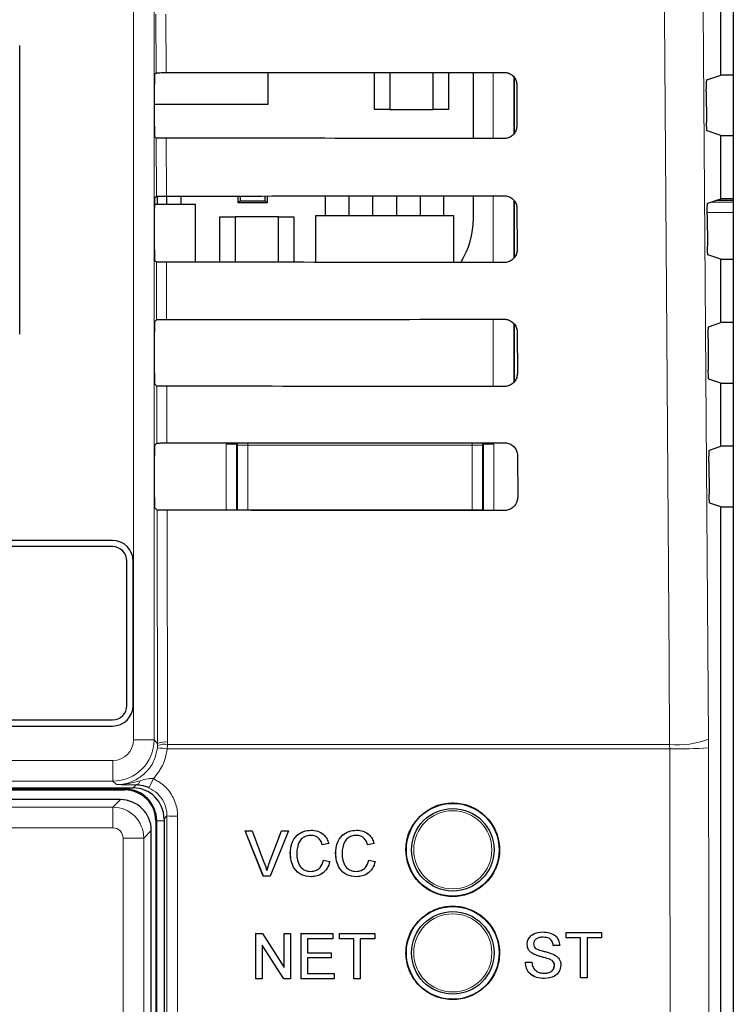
# Model space of a CAD drawing. Header units: millimetres. Extents: x 5 to 418, y 2 to 292.
# Tile 18 of 61: x 83 to 94, y 192 to 208. Entities that reach past the tile are written whole.
import ezdxf

# ---------------------------------------------------------------- set-up
doc = ezdxf.new("R2010")
doc.units = ezdxf.units.MM

msp = doc.modelspace()

# ---------------------------------------------------------------- linework, layer by layer
at = {"color": 7, "linetype": 'Continuous', "lineweight": 18}
for p, q in [((84.6278, 196.1133), (84.6278, 224.0028)), ((84.9611, 224.0028), (84.9611, 196.1133)), ((84.9931, 206.8955), (84.9908, 207.8456)), ((85.1521, 207.8427), (85.1543, 206.8984)), ((90.4407, 205.8342), (90.4407, 206.9022)), ((90.774, 206.8304), (90.774, 205.9073)), ((84.9977, 204.9002), (84.9955, 205.8409)), ((85.1567, 205.838), (85.1589, 204.9031)), ((90.4407, 203.8295), (90.4407, 204.9069)), ((90.774, 204.839), (90.774, 203.8999)), ((93.9644, 204.8053), (94.3232, 204.8053)), ((94.3232, 204.8315), (94.0431, 204.8315)), ((94.3232, 204.6389), (93.9014, 204.6389)), ((85.0024, 202.9049), (85.0002, 203.8362)), ((85.1614, 203.8333), (85.1636, 202.9078)), ((90.4407, 201.8248), (90.4407, 202.9116)), ((90.774, 202.8457), (90.774, 201.8925)), ((85.0071, 200.9095), (85.0049, 201.8315)), ((85.1661, 201.8286), (85.1682, 200.9124)), ((86.1249, 199.8234), (86.1249, 200.8941)), ((86.1249, 200.8941), (86.2915, 200.8941)), ((86.3091, 200.8766), (86.2915, 200.8941)), ((86.2915, 200.8941), (86.2915, 199.8233)), ((86.3091, 199.8329), (86.3091, 200.8766)), ((86.3091, 200.8766), (86.4757, 200.8766)), ((86.4757, 200.9132), (86.4757, 200.8766)), ((86.4757, 200.8766), (86.4757, 199.8329)), ((90.1016, 200.8766), (86.4757, 200.8766)), ((90.1016, 200.9159), (90.1016, 200.8766)), ((90.1016, 199.8329), (90.1016, 200.8766)), ((90.1016, 200.8766), (90.2683, 200.8766)), ((90.2858, 200.8941), (90.2683, 200.8766)), ((90.2683, 200.8766), (90.2683, 199.8329)), ((90.2858, 199.8203), (90.2858, 200.8941)), ((90.4525, 200.8941), (90.2858, 200.8941)), ((90.4525, 200.8941), (90.4525, 199.8201)), ((85.0184, 196.056), (85.0096, 199.8269)), ((85.1708, 199.824), (85.1795, 196.0781)), ((86.3089, 199.8233), (86.3091, 199.8329)), ((86.3091, 199.8329), (86.4757, 199.8329)), ((86.3098, 199.8233), (86.3091, 199.8329)), ((86.4757, 199.8329), (90.1016, 199.8329)), ((86.4757, 199.8329), (86.4757, 199.8232)), ((90.1016, 199.8329), (90.1016, 199.8204)), ((90.1016, 199.8329), (90.2683, 199.8329)), ((90.2683, 199.8329), (90.2671, 199.8203)), ((90.2683, 199.8329), (90.2685, 199.8203)), ((84.9611, 196.1133), (84.6278, 196.1133)), ((84.9611, 196.1133), (85.0184, 196.056)), ((93.9223, 195.9858), (93.9217, 196.1262)), ((85.0144, 195.9816), (85.0177, 196.0237)), ((85.0177, 196.0237), (85.0184, 196.056)), ((85.1786, 196.0377), (85.1745, 195.9676)), ((93.2952, 195.9676), (85.1745, 195.9676)), ((85.1795, 196.0781), (85.1786, 196.0377)), ((85.1786, 196.0377), (93.2943, 196.0377)), ((93.2943, 196.0377), (93.2952, 195.9676)), ((77.9496, 195.7801), (84.2945, 195.7801)), ((84.2945, 195.4468), (84.2945, 195.7801)), ((84.2945, 195.4468), (77.9496, 195.4468)), ((84.3519, 195.3894), (84.2945, 195.4468)), ((84.4887, 195.3174), (77.5369, 195.3174)), ((84.4887, 195.3174), (84.4887, 195.3361)), ((84.4887, 195.3174), (84.4887, 195.3028)), ((84.6221, 195.3361), (84.6712, 195.3852)), ((84.294, 195.0247), (84.4162, 195.1469)), ((77.7501, 195.0247), (84.294, 195.0247)), ((84.294, 195.0247), (84.294, 194.6914)), ((85.1688, 194.883), (85.122, 194.8362)), ((84.294, 194.6914), (77.9167, 194.6914)), ((85.0033, 194.8028), (84.9887, 194.8028)), ((85.0033, 157.1695), (85.0033, 194.8028)), ((85.0033, 194.8028), (85.122, 194.8028)), ((84.7939, 194.5248), (84.4606, 194.5248)), ((84.4606, 188.9498), (84.4606, 194.5248)), ((84.9161, 194.647), (84.7939, 194.5248)), ((84.7939, 194.5248), (84.7939, 188.9498)), ((86.8229, 194.1183), (86.8222, 194.1183))]:
    msp.add_line(p, q, dxfattribs=at)
at = {"color": 7, "linetype": 'Continuous', "lineweight": 25}
for p, q in [((94.3232, 223.5922), (94.3232, 154.1563)), ((94.122, 206.8578), (94.122, 207.8811)), ((82.7887, 202.6695), (82.7887, 207.3361)), ((84.9698, 206.8723), (84.9931, 206.8955)), ((86.8053, 206.3861), (86.8053, 206.8994)), ((88.522, 206.3028), (88.522, 206.9007)), ((88.772, 206.9009), (88.772, 206.3028)), ((89.472, 206.3028), (89.472, 206.9014)), ((89.722, 206.9016), (89.722, 206.3028)), ((90.1214, 205.8345), (90.1214, 206.9019)), ((90.7887, 205.9259), (90.7887, 206.808)), ((93.8958, 206.7825), (94.122, 206.8578)), ((94.3232, 206.8578), (94.122, 206.8578)), ((84.967, 206.0332), (84.967, 206.7057)), ((90.8222, 206.7028), (90.8238, 206.0361)), ((93.8872, 206.5937), (93.8907, 206.0998)), ((84.967, 206.3861), (86.8053, 206.3861)), ((88.772, 206.3028), (88.522, 206.3028)), ((88.772, 206.3028), (89.472, 206.3028)), ((89.722, 206.3028), (89.472, 206.3028)), ((94.122, 205.8811), (93.8993, 205.9553)), ((84.9955, 205.8409), (84.9698, 205.8666)), ((94.122, 204.8578), (94.122, 205.8811)), ((94.122, 205.8811), (94.3232, 205.8811)), ((84.9698, 204.8723), (84.9977, 204.9002)), ((85.0187, 204.767), (85.0187, 204.9015)), ((85.1653, 204.767), (85.1653, 204.9031)), ((85.3987, 204.767), (85.3987, 204.9032)), ((86.322, 204.7961), (86.322, 204.9038)), ((86.3543, 204.9038), (86.3543, 204.8285)), ((86.7564, 204.8285), (86.7564, 204.9041)), ((86.7887, 204.9041), (86.7887, 204.7961)), ((87.732, 204.5861), (87.732, 204.9048)), ((88.112, 204.5861), (88.112, 204.905)), ((88.4987, 204.5861), (88.4987, 204.9053)), ((88.8787, 204.9056), (88.8787, 204.5861)), ((89.2653, 204.5861), (89.2653, 204.9059)), ((89.6453, 204.5861), (89.6453, 204.9062)), ((90.1214, 204.5361), (90.1214, 204.9066)), ((93.9098, 204.7872), (94.122, 204.8578)), ((94.3232, 204.8578), (94.122, 204.8578)), ((84.967, 204.0332), (84.967, 204.7057)), ((85.6303, 204.767), (84.9672, 204.767)), ((85.6303, 203.8331), (85.6303, 204.767)), ((86.322, 204.7961), (86.3543, 204.8285)), ((86.7887, 204.7961), (86.322, 204.7961)), ((86.3543, 204.8285), (86.7564, 204.8285)), ((86.7564, 204.8285), (86.7887, 204.7961)), ((90.7887, 203.9184), (90.7887, 204.8165)), ((90.8269, 204.7028), (90.8285, 204.0361)), ((94.3232, 204.8318), (94.0438, 204.8318)), ((86.022, 203.8328), (86.022, 204.5695)), ((86.022, 204.5695), (86.272, 204.5695)), ((86.972, 204.5695), (86.272, 204.5695)), ((86.272, 204.5695), (86.272, 203.8327)), ((86.972, 203.8322), (86.972, 204.5695)), ((86.972, 204.5695), (87.222, 204.5695)), ((87.222, 204.5695), (87.222, 203.832)), ((87.572, 204.5861), (87.572, 203.8318)), ((89.8053, 204.5861), (87.572, 204.5861)), ((89.8053, 203.8301), (89.8053, 204.5861)), ((93.9013, 204.5984), (93.9048, 204.0951)), ((94.122, 203.8811), (93.9134, 203.9506)), ((85.0002, 203.8362), (84.9698, 203.8666)), ((94.122, 202.8578), (94.122, 203.8811)), ((94.122, 203.8811), (94.3232, 203.8811)), ((84.9698, 202.8723), (85.0024, 202.9049)), ((90.7887, 201.9109), (90.7887, 202.825)), ((93.9239, 202.7918), (94.122, 202.8578)), ((94.3232, 202.8578), (94.122, 202.8578)), ((84.967, 202.0332), (84.967, 202.7057)), ((90.8316, 202.7028), (90.8332, 202.0361)), ((93.9154, 202.6031), (93.919, 202.0904)), ((85.0049, 201.8315), (84.9698, 201.8666)), ((94.122, 201.8811), (93.9275, 201.9459)), ((94.122, 200.8578), (94.122, 201.8811)), ((94.122, 201.8811), (94.3232, 201.8811)), ((84.9698, 200.8723), (85.0071, 200.9095)), ((84.967, 200.0332), (84.967, 200.7057)), ((90.8363, 200.7028), (90.8378, 200.0361)), ((93.938, 200.7965), (94.122, 200.8578)), ((94.3232, 200.8578), (94.122, 200.8578)), ((93.9294, 200.6078), (93.9331, 200.0857)), ((94.122, 199.8811), (93.9416, 199.9412)), ((85.0096, 199.8269), (84.9698, 199.8666)), ((94.122, 154.6685), (94.122, 199.8811)), ((94.122, 199.8811), (94.3232, 199.8811)), ((84.2887, 199.3361), (78.2887, 199.3361)), ((84.2887, 199.2361), (78.2887, 199.2361)), ((84.522, 196.6695), (84.522, 199.0028)), ((84.622, 196.6695), (84.622, 199.0028)), ((78.2887, 196.4361), (84.2887, 196.4361)), ((78.2887, 196.3361), (84.2887, 196.3361)), ((77.9322, 195.3361), (84.6221, 195.3361)), ((80.7304, 195.3028), (84.4887, 195.3028)), ((84.4162, 195.1469), (77.6279, 195.1469)), ((85.122, 194.8362), (85.122, 157.1706)), ((84.9887, 194.8028), (84.9887, 157.1695)), ((87.5011, 194.6533), (87.5005, 194.6533)), ((88.2337, 194.6533), (88.2332, 194.6533)), ((84.9161, 157.3253), (84.9161, 194.647)), ((86.7263, 193.9106), (86.4309, 194.6439)), ((86.4316, 194.6439), (86.4309, 194.6439)), ((86.727, 193.9106), (86.4316, 194.6439)), ((86.4316, 194.6439), (86.5436, 194.6439)), ((86.5436, 194.6439), (86.7429, 194.1183)), ((86.8222, 194.1183), (86.9952, 194.5737)), ((86.8229, 194.1183), (87.0226, 194.6439)), ((87.1346, 194.6439), (86.839, 193.9106)), ((87.0226, 194.6439), (87.022, 194.6439)), ((87.0226, 194.6439), (87.1346, 194.6439)), ((87.6801, 194.418), (87.6794, 194.418)), ((87.7834, 194.4402), (87.6801, 194.418)), ((88.4128, 194.418), (88.412, 194.418)), ((88.5161, 194.4402), (88.4128, 194.418)), ((87.1635, 194.2827), (87.1628, 194.2827)), ((87.8962, 194.2827), (87.8954, 194.2827)), ((87.6989, 194.1694), (87.6982, 194.1694)), ((87.6989, 194.1694), (87.8022, 194.1453)), ((88.4316, 194.1694), (88.4308, 194.1694)), ((88.4316, 194.1694), (88.5349, 194.1453)), ((86.727, 193.9106), (86.7263, 193.9106)), ((86.839, 193.9106), (86.727, 193.9106)), ((87.5031, 193.9012), (87.5024, 193.9012)), ((88.2358, 193.9012), (88.2351, 193.9012)), ((86.6032, 192.9824), (86.6027, 192.9824)), ((86.6032, 192.2491), (86.6032, 192.9824)), ((86.6032, 192.9824), (86.7124, 192.9824)), ((86.7124, 192.9824), (87.0634, 192.4352)), ((87.0634, 192.9824), (87.0631, 192.9824)), ((87.0634, 192.4352), (87.0634, 192.9824)), ((87.0634, 192.9824), (87.1667, 192.9824)), ((87.1667, 192.9824), (87.1667, 192.2491)), ((87.3358, 192.9824), (87.3355, 192.9824)), ((87.3358, 192.2491), (87.3358, 192.9824)), ((87.3358, 192.9824), (87.8523, 192.9824)), ((87.8523, 192.9824), (87.8523, 192.8978)), ((87.9556, 192.9824), (87.9555, 192.9824)), ((87.9556, 192.8978), (87.9556, 192.9824)), ((87.9556, 192.9824), (88.5285, 192.9824)), ((88.5285, 192.9824), (88.5285, 192.8978)), ((91.2456, 193.0072), (91.2454, 193.0072)), ((91.6206, 192.9132), (91.6202, 192.9132)), ((91.6206, 192.9978), (91.6203, 192.9978)), ((91.6206, 192.9132), (91.6206, 192.9978)), ((91.6206, 192.9978), (92.1937, 192.9978)), ((91.8555, 192.9132), (91.6206, 192.9132)), ((91.8555, 192.2645), (91.8555, 192.9132)), ((92.1937, 192.9132), (91.9588, 192.9132)), ((91.9588, 192.9132), (91.9588, 192.2645)), ((92.1937, 192.9978), (92.1937, 192.9132)), ((87.0575, 192.2491), (86.7065, 192.7963)), ((86.7065, 192.7963), (86.7065, 192.2491)), ((87.8523, 192.8978), (87.4391, 192.8978)), ((87.4391, 192.8978), (87.4391, 192.6722)), ((87.9556, 192.8978), (87.9554, 192.8978)), ((88.1904, 192.8978), (87.9556, 192.8978)), ((88.1904, 192.2491), (88.1904, 192.8978)), ((88.5285, 192.8978), (88.2937, 192.8978)), ((88.2937, 192.8978), (88.2937, 192.2491)), ((90.9913, 192.8064), (90.9909, 192.8064)), ((91.414, 192.791), (91.4134, 192.791)), ((91.5173, 192.791), (91.414, 192.791)), ((91.8548, 192.2645), (91.8548, 192.8538)), ((87.4391, 192.6722), (87.8241, 192.6722)), ((87.8241, 192.5875), (87.4391, 192.5875)), ((87.4391, 192.5875), (87.4391, 192.3337)), ((87.8241, 192.6722), (87.8241, 192.5875)), ((91.0994, 192.6479), (91.0989, 192.6479)), ((90.9631, 192.5183), (90.9624, 192.5183)), ((90.9631, 192.5183), (91.0664, 192.5183)), ((91.3547, 192.5667), (91.354, 192.5667)), ((91.4328, 192.4677), (91.4321, 192.4677)), ((87.4391, 192.3337), (87.8711, 192.3337)), ((87.8711, 192.3337), (87.8711, 192.2491)), ((91.8555, 192.2645), (91.8548, 192.2645)), ((91.9588, 192.2645), (91.8555, 192.2645)), ((86.6017, 192.2491), (86.6017, 192.2501)), ((86.6032, 192.2491), (86.6017, 192.2491)), ((86.7065, 192.2491), (86.6032, 192.2491)), ((87.0575, 192.2491), (87.0562, 192.2491)), ((87.1667, 192.2491), (87.0575, 192.2491)), ((87.3358, 192.2491), (87.3345, 192.2491)), ((87.8711, 192.2491), (87.3358, 192.2491)), ((88.1904, 192.2491), (88.1893, 192.2491)), ((88.2937, 192.2491), (88.1904, 192.2491)), ((91.27, 192.2551), (91.2693, 192.2551))]:
    msp.add_line(p, q, dxfattribs=at)
at = {"color": 7, "linetype": 'Continuous', "lineweight": 18, "flags": 128}
for points in [[(93.7555, 219.7139), (93.8386, 207.9158), (93.9217, 196.1262)], [(93.2943, 196.0377), (93.2849, 197.3592), (93.2475, 202.6448), (93.1274, 219.6255)], [(86.3091, 200.8766), (86.3123, 200.9091), (86.3132, 200.9131)], [(90.2635, 200.9161), (90.2651, 200.9091), (90.2683, 200.8766)]]:
    msp.add_lwpolyline(points, dxfattribs=at)
at = {"color": 7, "linetype": 'Continuous', "lineweight": 25}
for centre, radius in [((89.7887, 194.3361), 0.75), ((89.7887, 194.3361), 0.6667), ((89.7887, 192.6695), 0.75), ((89.7887, 192.6695), 0.6667)]:
    msp.add_circle(centre, radius, dxfattribs=at)
at = {"color": 7, "linetype": 'Continuous', "lineweight": 18}
for centre in [(89.7887, 194.3361), (89.7887, 192.6695)]:
    msp.add_circle(centre, 0.6316, dxfattribs=at)
at = {"color": 7, "linetype": 'Continuous', "lineweight": 25}
for centre, radius, start, end in [((88.7997, 204.5361), 1.3217, 327.70444, 0), ((84.2887, 199.0028), 0.3333, 0, 90), ((84.2887, 199.0028), 0.2333, 0, 90), ((84.2887, 196.6695), 0.3333, 270, 0), ((84.2887, 196.6695), 0.2333, 270, 0), ((84.4887, 194.8028), 0.5146, 0, 90), ((84.4887, 194.8028), 0.5, 0, 90)]:
    msp.add_arc(centre, radius, start, end, dxfattribs=at)
at = {"color": 7, "linetype": 'Continuous', "lineweight": 18}
for centre, radius, start, end in [((84.2944, 196.1134), 0.6667, 270.00873, 359.99127), ((93.4205, 197.4126), 1.3807, 264.75697, 291.28619), ((84.9403, 194.2125), 1.7706, 82.39916, 87.59893), ((85.1263, 195.7087), 0.3332, 80.96458, 109.01794), ((85.1426, 195.7486), 0.3315, 83.61467, 112.00928), ((93.4247, 202.3082), 6.342, 268.83046, 274.50021), ((84.6505, 195.47), 0.0873, 283.66786, 348.64856), ((83.9769, 195.8851), 1.052, 328.7156, 337.70032), ((85.2988, 196.4776), 1.5999, 265.33873, 271.51453)]:
    msp.add_arc(centre, radius, start, end, dxfattribs=at)
at = {"color": 7, "linetype": 'Continuous', "lineweight": 25}
for centre, major_axis, ratio, start_param, end_param in [((84.9699, 206.7057), (0, 0.1667), 0.0174551, 0.0174533, 1.5707963), ((74.122, 212.6973), (332.3995, 0), 0.0174551, 4.7455848, 4.7620484), ((84.9699, 206.0332), (0, 0.1667), 0.0174551, 1.5707963, 3.1241394), ((74.122, 200.0687), (330.7098, 0), 0.0174551, 1.5208829, 1.5374234), ((84.9699, 204.7057), (0, 0.1667), 0.0174551, 0.0174533, 1.5707963), ((74.122, 210.6973), (332.1319, 0), 0.0174551, 4.7456256, 4.7620885), ((84.9699, 204.0332), (0, 0.1667), 0.0174551, 1.5707963, 3.1241394), ((74.122, 198.0687), (330.4422, 0), 0.0174551, 1.5208425, 1.5373821), ((84.9699, 202.7057), (0, 0.1667), 0.0174551, 0.0174533, 1.5707963), ((74.122, 208.6973), (331.8643, 0), 0.0174551, 4.7456664, 4.7621286), ((84.9699, 202.0332), (0, 0.1667), 0.0174551, 1.5707963, 3.1241394), ((74.122, 196.0686), (330.1746, 0), 0.0174551, 1.5208019, 1.5373409), ((84.9699, 200.7057), (0, 0.1667), 0.0174551, 0.0174533, 1.5707963), ((74.122, 206.6973), (331.5967, 0), 0.0174551, 4.7457074, 4.7621688), ((84.9699, 200.0332), (0, 0.1667), 0.0174551, 1.5707963, 3.1241394), ((74.122, 194.0686), (329.907, 0), 0.0174551, 1.5207614, 1.5372995), ((84.6219, 194.8361), (0.3537, 0.3537), 0.9996955, 5.4979394, 7.0684312), ((84.4161, 194.6469), (0.3536, -0.3536), 0.9998985, 0.7855505, 2.3560422)]:
    msp.add_ellipse(centre, major_axis=major_axis, ratio=ratio, start_param=start_param, end_param=end_param, dxfattribs=at)
at = {"color": 7, "linetype": 'Continuous', "lineweight": 18}
for centre, major_axis, ratio, start_param, end_param in [((84.2944, 196.1134), (-0.2358, 0.2358), 0.9996955, 2.3563468, 3.9268385), ((84.2939, 194.5247), (-0.3536, 0.3536), 0.9998985, 3.9271431, 5.4976349), ((84.2939, 194.5247), (0.1179, 0.1179), 0.9996955, 5.4979394, 7.0684312)]:
    msp.add_ellipse(centre, major_axis=major_axis, ratio=ratio, start_param=start_param, end_param=end_param, dxfattribs=at)
at = {"color": 7, "linetype": 'Continuous', "lineweight": 25}
for points, knots in [([(84.9931, 206.8955), (84.9953, 206.8959), (84.9996, 206.8965), (85.0295, 206.8974), (85.0729, 206.8981), (85.1174, 206.8984), (85.1451, 206.8984), (85.1543, 206.8984)], [0, 0, 0, 0, 0.2236419, 0.4473071, 0.6702865, 0.8918403, 1, 1, 1, 1]), ([(90.622, 206.9024), (90.6322, 206.9019), (90.6646, 206.9004), (90.7176, 206.8823), (90.7716, 206.841), (90.8091, 206.7837), (90.8215, 206.7346), (90.8221, 206.7074), (90.8222, 206.7028)], [0, 0, 0, 0, 0.0969335, 0.3092262, 0.5228618, 0.7386127, 0.9558999, 1, 1, 1, 1]), ([(93.8872, 206.5937), (93.8872, 206.6124), (93.8871, 206.6498), (93.8883, 206.7029), (93.8902, 206.7458), (93.8928, 206.7758), (93.8948, 206.7802), (93.8958, 206.7825)], [0, 0, 0, 0, 0.19837037, 0.39672952, 0.59546184, 0.79527071, 1, 1, 1, 1]), ([(90.8238, 206.0361), (90.8233, 206.0255), (90.8218, 205.9922), (90.8029, 205.938), (90.7603, 205.8835), (90.7022, 205.8465), (90.6532, 205.8347), (90.6264, 205.8341), (90.622, 205.834)], [0, 0, 0, 0, 0.1010655, 0.3178599, 0.533256, 0.7465312, 0.9583308, 1, 1, 1, 1]), ([(93.8993, 205.9553), (93.8983, 205.9575), (93.8963, 205.9619), (93.8937, 205.9917), (93.8917, 206.035), (93.8909, 206.0743), (93.8907, 206.0963), (93.8907, 206.0998)], [0, 0, 0, 0, 0.23927781, 0.4785801, 0.71717157, 0.95431622, 1, 1, 1, 1]), ([(85.1567, 205.838), (85.1382, 205.8381), (85.1012, 205.8382), (85.0525, 205.8387), (85.0162, 205.8394), (84.9983, 205.8402), (84.9963, 205.8407), (84.9955, 205.8409)], [0, 0, 0, 0, 0.2188069, 0.4375695, 0.6575686, 0.8799842, 1, 1, 1, 1]), ([(84.9977, 204.9002), (84.9999, 204.9005), (85.0043, 204.9012), (85.0342, 204.9021), (85.0776, 204.9027), (85.122, 204.903), (85.1498, 204.9031), (85.1589, 204.9031)], [0, 0, 0, 0, 0.2236478, 0.447319, 0.6703044, 0.8918641, 1, 1, 1, 1]), ([(90.622, 204.907), (90.6327, 204.9065), (90.6662, 204.905), (90.7206, 204.8861), (90.7757, 204.8436), (90.8138, 204.7848), (90.8262, 204.7347), (90.8268, 204.7072), (90.8269, 204.7028)], [0, 0, 0, 0, 0.09963192, 0.31194565, 0.52561033, 0.74138949, 0.95869177, 1, 1, 1, 1]), ([(93.9013, 204.5984), (93.9013, 204.6171), (93.9012, 204.6545), (93.9023, 204.7076), (93.9042, 204.7505), (93.9069, 204.7805), (93.9088, 204.7849), (93.9098, 204.7872)], [0, 0, 0, 0, 0.1983676, 0.396724, 0.5954542, 0.7952627, 1, 1, 1, 1]), ([(93.9134, 203.9506), (93.9124, 203.9528), (93.9104, 203.9571), (93.9078, 203.987), (93.9059, 204.0303), (93.905, 204.0696), (93.9049, 204.0916), (93.9048, 204.0951)], [0, 0, 0, 0, 0.2392808, 0.4785861, 0.7171794, 0.9543235, 1, 1, 1, 1]), ([(90.8285, 204.0361), (90.828, 204.025), (90.8264, 203.9906), (90.8067, 203.935), (90.7629, 203.8794), (90.7032, 203.8418), (90.6533, 203.8299), (90.6262, 203.8294), (90.622, 203.8294)], [0, 0, 0, 0, 0.1037105, 0.3204859, 0.5358558, 0.7491071, 0.9608965, 1, 1, 1, 1]), ([(85.1614, 203.8333), (85.1429, 203.8334), (85.1058, 203.8335), (85.0572, 203.834), (85.0208, 203.8348), (85.003, 203.8355), (85.0009, 203.836), (85.0002, 203.8362)], [0, 0, 0, 0, 0.2188129, 0.4375815, 0.6575867, 0.8800086, 1, 1, 1, 1]), ([(85.0024, 202.9049), (85.0046, 202.9052), (85.009, 202.9059), (85.0389, 202.9067), (85.0822, 202.9074), (85.1267, 202.9077), (85.1545, 202.9077), (85.1636, 202.9078)], [0, 0, 0, 0, 0.2236538, 0.447331, 0.6703222, 0.8918878, 1, 1, 1, 1]), ([(90.622, 202.9117), (90.6332, 202.9112), (90.6678, 202.9095), (90.7236, 202.8898), (90.7798, 202.8462), (90.8185, 202.7859), (90.8309, 202.7349), (90.8315, 202.707), (90.8316, 202.7028)], [0, 0, 0, 0, 0.1022077, 0.3145418, 0.5282346, 0.7440408, 0.9613575, 1, 1, 1, 1]), ([(93.9154, 202.6031), (93.9153, 202.6218), (93.9153, 202.6592), (93.9164, 202.7123), (93.9183, 202.7551), (93.9209, 202.7851), (93.9229, 202.7896), (93.9239, 202.7918)], [0, 0, 0, 0, 0.1983649, 0.3967185, 0.5954465, 0.7952546, 1, 1, 1, 1]), ([(90.8332, 202.0361), (90.8326, 202.0245), (90.8309, 201.9891), (90.8104, 201.932), (90.7655, 201.8752), (90.7043, 201.8371), (90.6535, 201.8252), (90.6261, 201.8247), (90.622, 201.8247)], [0, 0, 0, 0, 0.1062358, 0.3229931, 0.5383379, 0.7515666, 0.9633463, 1, 1, 1, 1]), ([(93.9275, 201.9459), (93.9265, 201.9481), (93.9245, 201.9524), (93.9219, 201.9823), (93.92, 202.0256), (93.9192, 202.0649), (93.919, 202.0869), (93.919, 202.0904)], [0, 0, 0, 0, 0.2392838, 0.4785921, 0.7171872, 0.9543308, 1, 1, 1, 1]), ([(85.1661, 201.8286), (85.1476, 201.8287), (85.1105, 201.8288), (85.0619, 201.8293), (85.0255, 201.8301), (85.0077, 201.8309), (85.0056, 201.8314), (85.0049, 201.8315)], [0, 0, 0, 0, 0.2188189, 0.4375935, 0.6576048, 0.880033, 1, 1, 1, 1]), ([(85.0071, 200.9095), (85.0093, 200.9099), (85.0136, 200.9105), (85.0435, 200.9114), (85.0869, 200.9121), (85.1314, 200.9124), (85.1591, 200.9124), (85.1682, 200.9124)], [0, 0, 0, 0, 0.2236598, 0.4473429, 0.6703401, 0.8919116, 1, 1, 1, 1]), ([(90.622, 200.9164), (90.6338, 200.9158), (90.6693, 200.9141), (90.7266, 200.8936), (90.7839, 200.8488), (90.8233, 200.7869), (90.8356, 200.735), (90.8362, 200.7068), (90.8363, 200.7028)], [0, 0, 0, 0, 0.1046692, 0.317023, 0.5307428, 0.746575, 0.9639054, 1, 1, 1, 1]), ([(93.9294, 200.6078), (93.9294, 200.6265), (93.9293, 200.6639), (93.9304, 200.717), (93.9324, 200.7598), (93.935, 200.7898), (93.937, 200.7943), (93.938, 200.7965)], [0, 0, 0, 0, 0.1983621, 0.396713, 0.5954388, 0.7952465, 1, 1, 1, 1]), ([(93.9416, 199.9412), (93.9407, 199.9434), (93.9387, 199.9477), (93.9361, 199.9776), (93.9341, 200.0209), (93.9333, 200.0601), (93.9331, 200.0822), (93.9331, 200.0857)], [0, 0, 0, 0, 0.2392868, 0.4785981, 0.7171951, 0.9543381, 1, 1, 1, 1]), ([(90.8378, 200.0361), (90.8372, 200.0239), (90.8355, 199.9875), (90.8142, 199.9289), (90.768, 199.8711), (90.7054, 199.8323), (90.6537, 199.8205), (90.6259, 199.82), (90.622, 199.82)], [0, 0, 0, 0, 0.1086494, 0.3253892, 0.5407101, 0.7539172, 0.9656881, 1, 1, 1, 1]), ([(85.1708, 199.824), (85.1522, 199.824), (85.1152, 199.8241), (85.0666, 199.8246), (85.0302, 199.8254), (85.0124, 199.8262), (85.0103, 199.8267), (85.0096, 199.8269)], [0, 0, 0, 0, 0.2188249, 0.4376055, 0.657623, 0.8800574, 1, 1, 1, 1]), ([(84.8759, 195.3388), (84.8512, 195.3488), (84.8197, 195.3615), (84.7498, 195.3798), (84.7075, 195.3827), (84.6712, 195.3852)], [0, 0, 0, 0, 0.3391927, 0.4330012, 1, 1, 1, 1]), ([(89.2539, 194.8724), (89.1996, 194.8065), (89.091, 194.6748), (89.0226, 194.4229), (89.036, 194.1657), (89.1351, 193.9264), (89.3075, 193.7334), (89.5344, 193.6082), (89.7901, 193.5653), (90.0456, 193.6096), (90.2718, 193.736), (90.4433, 193.93), (90.5408, 194.1695), (90.5537, 194.4277), (90.4805, 194.6757), (90.3293, 194.8858), (90.1169, 195.034), (89.867, 195.1038), (89.609, 195.086), (89.3978, 194.9989), (89.2939, 194.9076), (89.2539, 194.8724)], [0, 0, 0, 0, 0.0535723, 0.1071443, 0.1607313, 0.2143785, 0.2681024, 0.321888, 0.375695, 0.4294732, 0.4831833, 0.5368141, 0.5903891, 0.6439578, 0.6975746, 0.7512731, 0.8050495, 0.8588638, 0.9126587, 0.9663868, 1, 1, 1, 1]), ([(87.1628, 194.2827), (87.1667, 194.3356), (87.1746, 194.4411), (87.2563, 194.5708), (87.3761, 194.6418), (87.4589, 194.6495), (87.5004, 194.6533)], [0, 0, 0, 0, 0.2804925, 0.5595697, 0.7796153, 1, 1, 1, 1]), ([(87.1635, 194.2827), (87.1675, 194.3356), (87.1753, 194.4411), (87.257, 194.5708), (87.3769, 194.6418), (87.4596, 194.6495), (87.5011, 194.6533)], [0, 0, 0, 0, 0.2804925, 0.5595697, 0.7796153, 1, 1, 1, 1]), ([(87.5011, 194.6533), (87.537, 194.6507), (87.6087, 194.6454), (87.6966, 194.5923), (87.7555, 194.52), (87.7741, 194.4668), (87.7834, 194.4402)], [0, 0, 0, 0, 0.2800806, 0.5594487, 0.7795488, 1, 1, 1, 1]), ([(87.8954, 194.2827), (87.8994, 194.3356), (87.9073, 194.4411), (87.9889, 194.5708), (88.1088, 194.6418), (88.1916, 194.6495), (88.233, 194.6533)], [0, 0, 0, 0, 0.2804925, 0.5595697, 0.7796153, 1, 1, 1, 1]), ([(87.8962, 194.2827), (87.9001, 194.3356), (87.908, 194.4411), (87.9896, 194.5708), (88.1095, 194.6418), (88.1923, 194.6495), (88.2337, 194.6533)], [0, 0, 0, 0, 0.2804925, 0.5595697, 0.7796153, 1, 1, 1, 1]), ([(88.2337, 194.6533), (88.2696, 194.6507), (88.3413, 194.6454), (88.4293, 194.5923), (88.4881, 194.52), (88.5068, 194.4668), (88.5161, 194.4402)], [0, 0, 0, 0, 0.2800806, 0.5594487, 0.7795488, 1, 1, 1, 1]), ([(87.4961, 194.5687), (87.4702, 194.5669), (87.4185, 194.5634), (87.3493, 194.524), (87.2782, 194.4338), (87.2715, 194.3453), (87.2668, 194.2831)], [0, 0, 0, 0, 0.1872234, 0.3739058, 0.5607363, 1, 1, 1, 1]), ([(87.6794, 194.418), (87.6713, 194.4408), (87.6552, 194.4863), (87.6098, 194.5385), (87.5523, 194.5653), (87.5144, 194.5676), (87.4954, 194.5687)], [0, 0, 0, 0, 0.2805533, 0.55973893, 0.77965382, 1, 1, 1, 1]), ([(87.6801, 194.418), (87.672, 194.4408), (87.6559, 194.4863), (87.6105, 194.5385), (87.553, 194.5653), (87.5151, 194.5676), (87.4961, 194.5687)], [0, 0, 0, 0, 0.2805533, 0.5597389, 0.7796538, 1, 1, 1, 1]), ([(88.2287, 194.5687), (88.2028, 194.5669), (88.1511, 194.5634), (88.082, 194.524), (88.0109, 194.4338), (88.0042, 194.3453), (87.9995, 194.2831)], [0, 0, 0, 0, 0.1872234, 0.3739058, 0.5607363, 1, 1, 1, 1]), ([(88.412, 194.418), (88.404, 194.4408), (88.3878, 194.4863), (88.3424, 194.5385), (88.2849, 194.5653), (88.247, 194.5676), (88.228, 194.5687)], [0, 0, 0, 0, 0.2805533, 0.55973893, 0.77965382, 1, 1, 1, 1]), ([(88.4128, 194.418), (88.4047, 194.4408), (88.3886, 194.4863), (88.3431, 194.5385), (88.2857, 194.5653), (88.2477, 194.5676), (88.2287, 194.5687)], [0, 0, 0, 0, 0.2805533, 0.5597389, 0.7796538, 1, 1, 1, 1]), ([(87.5024, 193.9012), (87.4475, 193.9052), (87.3381, 193.9132), (87.2223, 194.0247), (87.1718, 194.1553), (87.1658, 194.2402), (87.1628, 194.2827)], [0, 0, 0, 0, 0.2799551, 0.5580876, 0.7789116, 1, 1, 1, 1]), ([(87.5031, 193.9012), (87.4482, 193.9052), (87.3388, 193.9132), (87.2231, 194.0247), (87.1725, 194.1553), (87.1665, 194.2402), (87.1635, 194.2827)], [0, 0, 0, 0, 0.2799551, 0.5580876, 0.7789116, 1, 1, 1, 1]), ([(87.2668, 194.2831), (87.2689, 194.2437), (87.273, 194.1652), (87.3157, 194.0598), (87.4007, 193.9966), (87.4625, 193.9894), (87.4934, 193.9858)], [0, 0, 0, 0, 0.281245, 0.5607156, 0.780138, 1, 1, 1, 1]), ([(88.2351, 193.9012), (88.1801, 193.9052), (88.0707, 193.9132), (87.955, 194.0247), (87.9045, 194.1553), (87.8984, 194.2402), (87.8954, 194.2827)], [0, 0, 0, 0, 0.2799551, 0.5580876, 0.7789116, 1, 1, 1, 1]), ([(88.2358, 193.9012), (88.1809, 193.9052), (88.0714, 193.9132), (87.9557, 194.0247), (87.9052, 194.1553), (87.8992, 194.2402), (87.8962, 194.2827)], [0, 0, 0, 0, 0.2799551, 0.5580876, 0.7789116, 1, 1, 1, 1]), ([(87.9995, 194.2831), (88.0015, 194.2437), (88.0056, 194.1652), (88.0483, 194.0598), (88.1333, 193.9966), (88.1951, 193.9894), (88.2261, 193.9858)], [0, 0, 0, 0, 0.281245, 0.5607156, 0.780138, 1, 1, 1, 1]), ([(86.7429, 194.1183), (86.7511, 194.0964), (86.7657, 194.0574), (86.7778, 194.0175), (86.7831, 193.9999)], [0, 0, 0, 0, 0.5599982, 1, 1, 1, 1]), ([(86.7824, 193.9999), (86.7891, 194.0222), (86.8012, 194.0621), (86.8158, 194.1011), (86.8222, 194.1183)], [0, 0, 0, 0, 0.5599723, 1, 1, 1, 1]), ([(86.7831, 193.9999), (86.7899, 194.0222), (86.8019, 194.0621), (86.8165, 194.1011), (86.8229, 194.1183)], [0, 0, 0, 0, 0.5599723, 1, 1, 1, 1]), ([(87.4927, 193.9858), (87.5209, 193.9885), (87.5772, 193.994), (87.6628, 194.0562), (87.6848, 194.1265), (87.6982, 194.1694)], [0, 0, 0, 0, 0.28071123, 0.56090458, 1, 1, 1, 1]), ([(87.4934, 193.9858), (87.5216, 193.9885), (87.5779, 193.994), (87.6635, 194.0562), (87.6855, 194.1265), (87.6989, 194.1694)], [0, 0, 0, 0, 0.28071123, 0.56090458, 1, 1, 1, 1]), ([(87.8022, 194.1453), (87.7901, 194.1078), (87.7659, 194.0328), (87.6885, 193.9509), (87.5957, 193.9072), (87.534, 193.9032), (87.5031, 193.9012)], [0, 0, 0, 0, 0.2802563, 0.5595462, 0.7795894, 1, 1, 1, 1]), ([(88.2254, 193.9858), (88.2535, 193.9885), (88.3098, 193.994), (88.3955, 194.0562), (88.4174, 194.1265), (88.4308, 194.1694)], [0, 0, 0, 0, 0.28071123, 0.56090458, 1, 1, 1, 1]), ([(88.2261, 193.9858), (88.2542, 193.9885), (88.3105, 193.994), (88.3962, 194.0562), (88.4182, 194.1265), (88.4316, 194.1694)], [0, 0, 0, 0, 0.28071123, 0.56090458, 1, 1, 1, 1]), ([(88.5349, 194.1453), (88.5227, 194.1078), (88.4985, 194.0328), (88.4211, 193.9509), (88.3283, 193.9072), (88.2666, 193.9032), (88.2358, 193.9012)], [0, 0, 0, 0, 0.2802563, 0.5595462, 0.7795894, 1, 1, 1, 1]), ([(89.2541, 193.2047), (89.1999, 193.1389), (89.0916, 193.0071), (89.0234, 192.7555), (89.037, 192.4986), (89.1362, 192.2597), (89.3086, 192.067), (89.5354, 191.9422), (89.7908, 191.8996), (90.046, 191.944), (90.2718, 192.0705), (90.4429, 192.2644), (90.5401, 192.5037), (90.5528, 192.7616), (90.4795, 193.0093), (90.3282, 193.219), (90.1159, 193.3669), (89.8662, 193.4363), (89.6085, 193.4183), (89.3976, 193.3311), (89.294, 193.2398), (89.2541, 193.2047)], [0, 0, 0, 0, 0.0535691, 0.1071378, 0.1607248, 0.2143765, 0.2681074, 0.3218995, 0.3757097, 0.4294864, 0.4831909, 0.5368144, 0.5903835, 0.6439506, 0.6975706, 0.7512757, 0.8050594, 0.8588783, 0.912673, 0.9663964, 1, 1, 1, 1]), ([(90.9906, 192.8064), (90.993, 192.829), (90.9979, 192.8742), (91.0345, 192.9335), (91.1138, 192.9946), (91.1909, 193.002), (91.2449, 193.0072)], [0, 0, 0, 0, 0.1870287, 0.3741238, 0.5611402, 1, 1, 1, 1]), ([(90.9913, 192.8064), (90.9937, 192.829), (90.9986, 192.8742), (91.0352, 192.9335), (91.1145, 192.9946), (91.1916, 193.002), (91.2456, 193.0072)], [0, 0, 0, 0, 0.1870287, 0.3741238, 0.5611402, 1, 1, 1, 1]), ([(91.2497, 192.9226), (91.2298, 192.9219), (91.19, 192.9205), (91.1371, 192.8999), (91.101, 192.8603), (91.0967, 192.8289), (91.0946, 192.8132)], [0, 0, 0, 0, 0.2812903, 0.5608202, 0.7806803, 1, 1, 1, 1]), ([(91.2456, 193.0072), (91.2819, 193.0049), (91.3544, 193.0004), (91.4481, 192.9543), (91.5055, 192.8764), (91.5134, 192.8195), (91.5173, 192.791)], [0, 0, 0, 0, 0.2807972, 0.5601508, 0.7798767, 1, 1, 1, 1]), ([(91.4133, 192.791), (91.4094, 192.8129), (91.4015, 192.8566), (91.3424, 192.9166), (91.2845, 192.9203), (91.2491, 192.9226)], [0, 0, 0, 0, 0.2810967, 0.5602874, 1, 1, 1, 1]), ([(91.414, 192.791), (91.41, 192.8129), (91.4022, 192.8566), (91.3431, 192.9166), (91.2852, 192.9203), (91.2497, 192.9226)], [0, 0, 0, 0, 0.2810967, 0.5602874, 1, 1, 1, 1]), ([(91.0988, 192.6479), (91.0823, 192.6573), (91.0494, 192.6759), (91.0023, 192.7274), (90.995, 192.7765), (90.9906, 192.8064)], [0, 0, 0, 0, 0.2814452, 0.5622732, 1, 1, 1, 1]), ([(91.0994, 192.6479), (91.083, 192.6573), (91.0501, 192.6759), (91.003, 192.7274), (90.9957, 192.7765), (90.9913, 192.8064)], [0, 0, 0, 0, 0.2814452, 0.5622732, 1, 1, 1, 1]), ([(91.0946, 192.8132), (91.0959, 192.7995), (91.0981, 192.7751), (91.1139, 192.7565), (91.1209, 192.7484)], [0, 0, 0, 0, 0.5596169, 1, 1, 1, 1]), ([(91.1209, 192.7484), (91.1518, 192.7329), (91.203, 192.7073), (91.2808, 192.6905), (91.3459, 192.6734), (91.388, 192.6578), (91.409, 192.65)], [0, 0, 0, 0, 0.3384083, 0.5589741, 0.7795351, 1, 1, 1, 1]), ([(91.354, 192.5667), (91.3251, 192.576), (91.2774, 192.5913), (91.2098, 192.6083), (91.153, 192.6246), (91.1168, 192.6402), (91.0988, 192.6479)], [0, 0, 0, 0, 0.33993933, 0.56002492, 0.78008245, 1, 1, 1, 1]), ([(91.3547, 192.5667), (91.3258, 192.576), (91.2781, 192.5913), (91.2105, 192.6083), (91.1537, 192.6246), (91.1175, 192.6402), (91.0994, 192.6479)], [0, 0, 0, 0, 0.3399393, 0.5600249, 0.7800825, 1, 1, 1, 1]), ([(91.409, 192.65), (91.4284, 192.6401), (91.4671, 192.6205), (91.5092, 192.5754), (91.5326, 192.5239), (91.5349, 192.4897), (91.5361, 192.4727)], [0, 0, 0, 0, 0.2803713, 0.5599089, 0.7798589, 1, 1, 1, 1]), ([(91.2693, 192.2551), (91.2266, 192.2573), (91.1415, 192.2616), (91.0343, 192.323), (90.9739, 192.4182), (90.9662, 192.4849), (90.9624, 192.5183)], [0, 0, 0, 0, 0.2808135, 0.5595629, 0.7796198, 1, 1, 1, 1]), ([(91.27, 192.2551), (91.2273, 192.2573), (91.1421, 192.2616), (91.035, 192.323), (90.9746, 192.4182), (90.9669, 192.4849), (90.9631, 192.5183)], [0, 0, 0, 0, 0.2808135, 0.5595629, 0.7796198, 1, 1, 1, 1]), ([(91.0664, 192.5183), (91.0706, 192.4904), (91.0789, 192.4347), (91.1332, 192.3737), (91.1997, 192.3443), (91.2435, 192.3412), (91.2654, 192.3397)], [0, 0, 0, 0, 0.280632, 0.5586744, 0.7791973, 1, 1, 1, 1]), ([(91.2648, 192.3397), (91.2867, 192.3411), (91.3306, 192.3439), (91.3873, 192.3708), (91.4246, 192.416), (91.4296, 192.4504), (91.4321, 192.4677)], [0, 0, 0, 0, 0.28091717, 0.56081274, 0.7805018, 1, 1, 1, 1]), ([(91.2654, 192.3397), (91.2874, 192.3411), (91.3313, 192.3439), (91.388, 192.3708), (91.4253, 192.416), (91.4303, 192.4504), (91.4328, 192.4677)], [0, 0, 0, 0, 0.2809172, 0.5608127, 0.7805018, 1, 1, 1, 1]), ([(91.5361, 192.4727), (91.5302, 192.4369), (91.5185, 192.3655), (91.4191, 192.2723), (91.3266, 192.2616), (91.27, 192.2551)], [0, 0, 0, 0, 0.2799417, 0.5600797, 1, 1, 1, 1]), ([(91.4321, 192.4677), (91.4309, 192.4803), (91.4285, 192.5056), (91.4017, 192.5442), (91.3721, 192.5581), (91.354, 192.5667)], [0, 0, 0, 0, 0.2800885, 0.5599705, 1, 1, 1, 1]), ([(91.4328, 192.4677), (91.4316, 192.4803), (91.4292, 192.5056), (91.4024, 192.5442), (91.3728, 192.5581), (91.3547, 192.5667)], [0, 0, 0, 0, 0.2800885, 0.5599705, 1, 1, 1, 1])]:
    msp.add_open_spline(points, degree=3, knots=knots, dxfattribs=at)
at = {"color": 7, "linetype": 'Continuous', "lineweight": 18}
for points, knots in [([(84.3519, 195.3894), (84.3768, 195.3902), (84.4761, 195.3936), (84.647, 195.4441), (84.8316, 195.5753), (84.9677, 195.7609), (84.9988, 195.908), (85.0144, 195.9816)], [0, 0, 0, 0, 0.07714387, 0.30784814, 0.53843405, 0.76919594, 1, 1, 1, 1]), ([(85.1745, 195.9676), (85.1558, 195.8747), (85.1199, 195.6958), (85.0053, 195.5541), (84.9502, 195.4859)], [0, 0, 0, 0, 0.5189654, 1, 1, 1, 1]), ([(93.3982, 154.7209), (93.3967, 155.1644), (93.3888, 157.3816), (93.3577, 166.6965), (93.3215, 180.0008), (93.3025, 191.5382), (93.2952, 195.9676)], [0, 0, 0, 0, 0.0322876, 0.1614382, 0.6780666, 1, 1, 1, 1]), ([(93.9223, 195.9858), (93.934, 189.1122), (93.9574, 175.3624), (94.0024, 161.6321), (94.0249, 154.7657)], [0, 0, 0, 0, 0.4998997, 1, 1, 1, 1]), ([(84.3519, 195.3894), (84.3529, 195.3894), (84.3567, 195.3893), (84.3707, 195.3894), (84.4377, 195.3907), (84.5634, 195.404), (84.6761, 195.4359), (84.7361, 195.4529)], [0, 0, 0, 0, 0.0073788, 0.0295423, 0.1082786, 0.5243923, 1, 1, 1, 1]), ([(84.7361, 195.4529), (84.7784, 195.4667), (84.8471, 195.4893), (84.9216, 195.4869), (84.9502, 195.4859)], [0, 0, 0, 0, 0.6162692, 1, 1, 1, 1]), ([(84.9502, 195.4859), (85.0155, 195.4482), (85.1461, 195.3726), (85.2795, 195.1853), (85.3358, 195.0118), (85.34, 194.9077), (85.3411, 194.8783)], [0, 0, 0, 0, 0.2946916, 0.5893405, 0.8841722, 1, 1, 1, 1]), ([(84.6712, 195.3852), (84.6156, 195.3858), (84.5038, 195.3871), (84.4035, 195.3886), (84.3526, 195.3894), (84.3519, 195.3894)], [0, 0, 0, 0, 0.4934713, 0.9935248, 1, 1, 1, 1]), ([(85.1688, 194.883), (85.1679, 194.905), (85.1649, 194.9832), (85.1227, 195.1133), (85.0227, 195.2538), (84.9249, 195.3105), (84.8759, 195.3388)], [0, 0, 0, 0, 0.11584913, 0.41074499, 0.70540532, 1, 1, 1, 1]), ([(85.138, 157.0904), (85.1447, 163.3841), (85.1579, 175.9736), (85.1652, 188.5792), (85.1688, 194.883)], [0, 0, 0, 0, 0.4999168, 1, 1, 1, 1]), ([(85.3411, 194.8783), (85.3411, 194.7672), (85.3408, 194.2119), (85.3396, 191.8795), (85.3343, 182.5508), (85.3249, 170.5032), (85.3138, 160.2425), (85.3103, 157.0796)], [0, 0, 0, 0, 0.0088087, 0.0440433, 0.1849823, 0.7487663, 1, 1, 1, 1])]:
    msp.add_open_spline(points, degree=3, knots=knots, dxfattribs=at)

doc.saveas('drawing.dxf')
